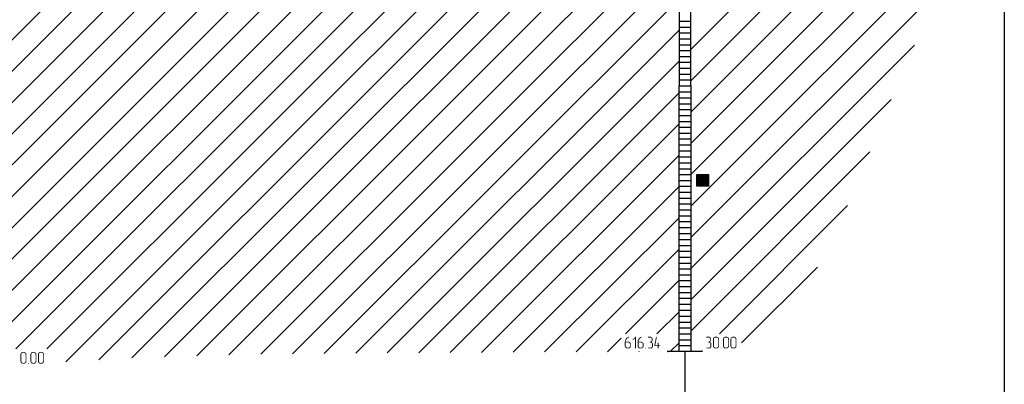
# Model space of a CAD drawing. Header units: millimetres. Extents: x -93479 to 1057970, y -66333 to 172656.
# Tile 71 of 256: x 182045 to 198737, y 21475 to 27658. Entities that reach past the tile are written whole.
import ezdxf

# ---------------------------------------------------------------- set-up
doc = ezdxf.new("R2010")
doc.units = ezdxf.units.MM
doc.layers.add('PDF _Геометрия', color=7, linetype='Continuous')
doc.layers.add('PDF _Сплошная заливка', color=7, linetype='Continuous')

# ---------------------------------------------------------------- blocks, each defined once
blk = doc.blocks.new('геология2')
at = {"layer": 'PDF _Сплошная заливка', "transparency": 33554559}
for points in [[(37.6638, -21.3668), (37.6622, -21.3668), (37.6605, -21.3684), (37.6572, -21.3684), (37.6555, -21.3701), (37.6538, -21.3718), (37.6522, -21.3718), (37.6505, -21.3734), (37.6488, -21.3751), (37.6472, -21.3768), (37.6455, -21.3784), (37.6438, -21.3801), (37.6438, -21.3818), (37.6422, -21.3834), (37.6422, -21.3851), (37.6405, -21.3884), (37.6405, -21.3901), (37.6388, -21.3918), (37.6388, -21.3984), (37.6372, -21.4018), (37.6372, -21.4301), (37.6388, -21.4334), (37.6388, -21.4351), (37.6405, -21.4368), (37.6405, -21.4384), (37.6422, -21.4401), (37.6538, -21.4401), (37.6522, -21.4384), (37.6505, -21.4384), (37.6488, -21.4368), (37.6472, -21.4368), (37.6455, -21.4351), (37.6438, -21.4318), (37.6438, -21.4051), (37.6722, -21.4051), (37.6705, -21.4034), (37.6688, -21.4018), (37.6672, -21.4018), (37.6638, -21.4001), (37.6438, -21.4001), (37.6438, -21.3934), (37.6455, -21.3918), (37.6455, -21.3901), (37.6472, -21.3884), (37.6472, -21.3868), (37.6488, -21.3851), (37.6505, -21.3834), (37.6505, -21.3818), (37.6522, -21.3801), (37.6538, -21.3784), (37.6555, -21.3768), (37.6572, -21.3751), (37.6605, -21.3734), (37.6622, -21.3734), (37.6638, -21.3718), (37.6655, -21.3701), (37.6655, -21.3668)], [(37.6722, -21.4051), (37.6605, -21.4051), (37.6622, -21.4068), (37.6655, -21.4068), (37.6672, -21.4084), (37.6688, -21.4084), (37.6705, -21.4101), (37.6705, -21.4151), (37.6722, -21.4168), (37.6722, -21.4284), (37.6705, -21.4301), (37.6705, -21.4334), (37.6688, -21.4351), (37.6688, -21.4368), (37.6672, -21.4384), (37.6638, -21.4384), (37.6622, -21.4401), (37.6422, -21.4401), (37.6438, -21.4418), (37.6455, -21.4434), (37.6488, -21.4434), (37.6505, -21.4451), (37.6655, -21.4451), (37.6672, -21.4434), (37.6688, -21.4434), (37.6705, -21.4418), (37.6722, -21.4401), (37.6738, -21.4384), (37.6755, -21.4368), (37.6755, -21.4351), (37.6772, -21.4334), (37.6772, -21.4118), (37.6755, -21.4101), (37.6755, -21.4084), (37.6738, -21.4068)], [(37.7088, -21.3668), (37.7072, -21.3668), (37.6905, -21.3834), (37.6888, -21.3868), (37.6905, -21.3884), (37.6938, -21.3884), (37.7055, -21.3768), (37.7122, -21.3701), (37.7105, -21.3668)], [(37.7122, -21.3701), (37.7055, -21.3768), (37.7055, -21.4418), (37.7072, -21.4451), (37.7105, -21.4451), (37.7122, -21.4418)], [(37.7488, -21.3668), (37.7472, -21.3668), (37.7455, -21.3684), (37.7422, -21.3684), (37.7405, -21.3701), (37.7388, -21.3718), (37.7372, -21.3718), (37.7355, -21.3734), (37.7338, -21.3751), (37.7322, -21.3768), (37.7305, -21.3784), (37.7288, -21.3801), (37.7288, -21.3818), (37.7272, -21.3834), (37.7272, -21.3851), (37.7255, -21.3884), (37.7255, -21.3901), (37.7238, -21.3918), (37.7238, -21.3984), (37.7222, -21.4018), (37.7222, -21.4301), (37.7238, -21.4334), (37.7238, -21.4351), (37.7255, -21.4368), (37.7255, -21.4384), (37.7272, -21.4401), (37.7388, -21.4401), (37.7372, -21.4384), (37.7355, -21.4384), (37.7338, -21.4368), (37.7322, -21.4368), (37.7305, -21.4351), (37.7288, -21.4318), (37.7288, -21.4051), (37.7572, -21.4051), (37.7555, -21.4034), (37.7538, -21.4018), (37.7522, -21.4018), (37.7488, -21.4001), (37.7288, -21.4001), (37.7288, -21.3934), (37.7305, -21.3918), (37.7305, -21.3901), (37.7322, -21.3884), (37.7322, -21.3868), (37.7338, -21.3851), (37.7355, -21.3834), (37.7355, -21.3818), (37.7372, -21.3801), (37.7388, -21.3784), (37.7405, -21.3768), (37.7422, -21.3751), (37.7455, -21.3734), (37.7472, -21.3734), (37.7488, -21.3718), (37.7505, -21.3701), (37.7505, -21.3668)], [(37.7572, -21.4051), (37.7455, -21.4051), (37.7472, -21.4068), (37.7505, -21.4068), (37.7522, -21.4084), (37.7538, -21.4084), (37.7555, -21.4101), (37.7555, -21.4151), (37.7572, -21.4168), (37.7572, -21.4284), (37.7555, -21.4301), (37.7555, -21.4334), (37.7538, -21.4351), (37.7538, -21.4368), (37.7522, -21.4384), (37.7488, -21.4384), (37.7472, -21.4401), (37.7272, -21.4401), (37.7288, -21.4418), (37.7305, -21.4434), (37.7338, -21.4434), (37.7355, -21.4451), (37.7505, -21.4451), (37.7522, -21.4434), (37.7538, -21.4434), (37.7555, -21.4418), (37.7572, -21.4401), (37.7588, -21.4384), (37.7605, -21.4368), (37.7605, -21.4351), (37.7622, -21.4334), (37.7622, -21.4118), (37.7605, -21.4101), (37.7605, -21.4084), (37.7588, -21.4068)], [(37.8055, -21.3668), (37.7922, -21.3668), (37.7905, -21.3701), (37.7922, -21.3718), (37.8072, -21.3718), (37.8088, -21.3734), (37.8122, -21.3734), (37.8138, -21.3751), (37.8138, -21.3768), (37.8155, -21.3784), (37.8155, -21.3818), (37.8172, -21.3834), (37.8172, -21.3884), (37.8155, -21.3918), (37.8155, -21.3934), (37.8138, -21.3951), (37.8138, -21.3968), (37.8122, -21.3984), (37.8088, -21.4001), (37.8038, -21.4001), (37.8038, -21.4018), (37.8022, -21.4034), (37.8038, -21.4051), (37.8072, -21.4051), (37.8105, -21.4068), (37.8122, -21.4068), (37.8138, -21.4084), (37.8155, -21.4084), (37.8172, -21.4101), (37.8188, -21.4134), (37.8188, -21.4334), (37.8172, -21.4351), (37.8155, -21.4368), (37.8138, -21.4384), (37.8122, -21.4384), (37.8105, -21.4401), (37.7922, -21.4401), (37.7905, -21.4418), (37.7922, -21.4451), (37.8122, -21.4451), (37.8138, -21.4434), (37.8172, -21.4434), (37.8188, -21.4418), (37.8205, -21.4401), (37.8222, -21.4384), (37.8222, -21.4368), (37.8238, -21.4351), (37.8238, -21.4334), (37.8255, -21.4301), (37.8255, -21.4151), (37.8238, -21.4118), (37.8238, -21.4101), (37.8222, -21.4084), (37.8205, -21.4068), (37.8188, -21.4051), (37.8172, -21.4034), (37.8155, -21.4018), (37.8172, -21.4001), (37.8188, -21.3984), (37.8205, -21.3968), (37.8205, -21.3934), (37.8222, -21.3918), (37.8222, -21.3784), (37.8205, -21.3768), (37.8205, -21.3751), (37.8188, -21.3734), (37.8172, -21.3718), (37.8155, -21.3701), (37.8138, -21.3684), (37.8122, -21.3668), (37.8072, -21.3668)], [(37.8488, -21.3668), (37.8472, -21.3668), (37.8455, -21.3684), (37.8338, -21.4251), (37.8355, -21.4268), (37.8372, -21.4284), (37.8572, -21.4284), (37.8572, -21.4451), (37.8622, -21.4451), (37.8622, -21.4418), (37.8622, -21.4284), (37.8705, -21.4284), (37.8738, -21.4268), (37.8738, -21.4234), (37.8405, -21.4234), (37.8505, -21.3701), (37.8505, -21.3668)], [(37.8605, -21.4051), (37.8572, -21.4068), (37.8572, -21.4084), (37.8572, -21.4234), (37.8405, -21.4234), (37.8622, -21.4234), (37.8622, -21.4068)], [(38.1955, -21.3668), (38.1822, -21.3668), (38.1805, -21.3701), (38.1822, -21.3718), (38.1972, -21.3718), (38.1988, -21.3734), (38.2022, -21.3734), (38.2038, -21.3751), (38.2038, -21.3768), (38.2055, -21.3784), (38.2055, -21.3818), (38.2072, -21.3834), (38.2072, -21.3884), (38.2055, -21.3918), (38.2055, -21.3934), (38.2038, -21.3951), (38.2038, -21.3968), (38.2022, -21.3984), (38.1988, -21.4001), (38.1938, -21.4001), (38.1938, -21.4018), (38.1922, -21.4034), (38.1938, -21.4051), (38.1972, -21.4051), (38.2005, -21.4068), (38.2022, -21.4068), (38.2038, -21.4084), (38.2055, -21.4084), (38.2072, -21.4101), (38.2088, -21.4134), (38.2088, -21.4334), (38.2072, -21.4351), (38.2055, -21.4368), (38.2038, -21.4384), (38.2022, -21.4384), (38.2005, -21.4401), (38.1822, -21.4401), (38.1805, -21.4418), (38.1822, -21.4451), (38.2022, -21.4451), (38.2038, -21.4434), (38.2072, -21.4434), (38.2088, -21.4418), (38.2105, -21.4401), (38.2122, -21.4384), (38.2122, -21.4368), (38.2138, -21.4351), (38.2138, -21.4334), (38.2155, -21.4301), (38.2155, -21.4151), (38.2138, -21.4118), (38.2138, -21.4101), (38.2122, -21.4084), (38.2105, -21.4068), (38.2088, -21.4051), (38.2072, -21.4034), (38.2055, -21.4018), (38.2072, -21.4001), (38.2088, -21.3984), (38.2105, -21.3968), (38.2105, -21.3934), (38.2122, -21.3918), (38.2122, -21.3784), (38.2105, -21.3768), (38.2105, -21.3751), (38.2088, -21.3734), (38.2072, -21.3718), (38.2055, -21.3701), (38.2038, -21.3684), (38.2022, -21.3668), (38.1972, -21.3668)], [(38.2488, -21.3668), (38.2388, -21.3668), (38.2372, -21.3684), (38.2338, -21.3684), (38.2322, -21.3701), (38.2305, -21.3718), (38.2288, -21.3734), (38.2288, -21.3751), (38.2272, -21.3768), (38.2272, -21.3784), (38.2255, -21.3818), (38.2255, -21.4301), (38.2272, -21.4334), (38.2272, -21.4351), (38.2288, -21.4368), (38.2288, -21.4384), (38.2305, -21.4401), (38.2322, -21.4418), (38.2338, -21.4434), (38.2372, -21.4434), (38.2388, -21.4451), (38.2538, -21.4451), (38.2555, -21.4434), (38.2572, -21.4434), (38.2588, -21.4418), (38.2605, -21.4401), (38.2422, -21.4401), (38.2405, -21.4384), (38.2388, -21.4384), (38.2372, -21.4368), (38.2355, -21.4368), (38.2338, -21.4351), (38.2322, -21.4318), (38.2322, -21.3784), (38.2338, -21.3768), (38.2355, -21.3751), (38.2372, -21.3734), (38.2388, -21.3734), (38.2405, -21.3718), (38.2605, -21.3718), (38.2588, -21.3701), (38.2572, -21.3684), (38.2555, -21.3684), (38.2522, -21.3668), (38.2505, -21.3668)], [(38.2605, -21.3718), (38.2488, -21.3718), (38.2505, -21.3718), (38.2538, -21.3734), (38.2555, -21.3734), (38.2572, -21.3751), (38.2588, -21.3768), (38.2588, -21.3818), (38.2605, -21.3834), (38.2605, -21.4284), (38.2588, -21.4301), (38.2588, -21.4334), (38.2572, -21.4351), (38.2572, -21.4368), (38.2555, -21.4384), (38.2522, -21.4384), (38.2505, -21.4401), (38.2422, -21.4401), (38.2605, -21.4401), (38.2622, -21.4384), (38.2638, -21.4368), (38.2638, -21.4351), (38.2655, -21.4318), (38.2655, -21.3784), (38.2638, -21.3768), (38.2638, -21.3751), (38.2622, -21.3734)], [(38.3155, -21.3668), (38.3055, -21.3668), (38.3038, -21.3684), (38.3005, -21.3684), (38.2988, -21.3701), (38.2972, -21.3718), (38.2955, -21.3734), (38.2955, -21.3751), (38.2938, -21.3768), (38.2938, -21.3784), (38.2922, -21.3818), (38.2922, -21.4301), (38.2938, -21.4334), (38.2938, -21.4351), (38.2955, -21.4368), (38.2955, -21.4384), (38.2972, -21.4401), (38.2988, -21.4418), (38.3005, -21.4434), (38.3038, -21.4434), (38.3055, -21.4451), (38.3205, -21.4451), (38.3222, -21.4434), (38.3238, -21.4434), (38.3255, -21.4418), (38.3272, -21.4401), (38.3088, -21.4401), (38.3072, -21.4384), (38.3055, -21.4384), (38.3038, -21.4368), (38.3022, -21.4368), (38.3005, -21.4351), (38.2988, -21.4318), (38.2988, -21.3784), (38.3005, -21.3768), (38.3022, -21.3751), (38.3038, -21.3734), (38.3055, -21.3734), (38.3072, -21.3718), (38.3272, -21.3718), (38.3255, -21.3701), (38.3238, -21.3684), (38.3222, -21.3684), (38.3188, -21.3668), (38.3172, -21.3668)], [(38.3272, -21.3718), (38.3155, -21.3718), (38.3172, -21.3718), (38.3205, -21.3734), (38.3222, -21.3734), (38.3238, -21.3751), (38.3255, -21.3768), (38.3255, -21.3818), (38.3272, -21.3834), (38.3272, -21.4284), (38.3255, -21.4301), (38.3255, -21.4334), (38.3238, -21.4351), (38.3238, -21.4368), (38.3222, -21.4384), (38.3188, -21.4384), (38.3172, -21.4401), (38.3088, -21.4401), (38.3272, -21.4401), (38.3288, -21.4384), (38.3305, -21.4368), (38.3305, -21.4351), (38.3322, -21.4318), (38.3322, -21.3784), (38.3305, -21.3768), (38.3305, -21.3751), (38.3288, -21.3734)], [(38.3655, -21.3668), (38.3555, -21.3668), (38.3538, -21.3684), (38.3505, -21.3684), (38.3488, -21.3701), (38.3472, -21.3718), (38.3455, -21.3734), (38.3455, -21.3751), (38.3438, -21.3768), (38.3438, -21.3784), (38.3422, -21.3818), (38.3422, -21.4301), (38.3438, -21.4334), (38.3438, -21.4351), (38.3455, -21.4368), (38.3455, -21.4384), (38.3472, -21.4401), (38.3488, -21.4418), (38.3505, -21.4434), (38.3538, -21.4434), (38.3555, -21.4451), (38.3705, -21.4451), (38.3722, -21.4434), (38.3738, -21.4434), (38.3755, -21.4418), (38.3772, -21.4401), (38.3588, -21.4401), (38.3572, -21.4384), (38.3555, -21.4384), (38.3538, -21.4368), (38.3522, -21.4368), (38.3505, -21.4351), (38.3488, -21.4318), (38.3488, -21.3784), (38.3505, -21.3768), (38.3522, -21.3751), (38.3538, -21.3734), (38.3555, -21.3734), (38.3572, -21.3718), (38.3772, -21.3718), (38.3755, -21.3701), (38.3738, -21.3684), (38.3722, -21.3684), (38.3688, -21.3668), (38.3672, -21.3668)], [(38.3772, -21.3718), (38.3655, -21.3718), (38.3672, -21.3718), (38.3705, -21.3734), (38.3722, -21.3734), (38.3738, -21.3751), (38.3755, -21.3768), (38.3755, -21.3818), (38.3772, -21.3834), (38.3772, -21.4284), (38.3755, -21.4301), (38.3755, -21.4334), (38.3738, -21.4351), (38.3738, -21.4368), (38.3722, -21.4384), (38.3688, -21.4384), (38.3672, -21.4401), (38.3588, -21.4401), (38.3772, -21.4401), (38.3788, -21.4384), (38.3805, -21.4368), (38.3805, -21.4351), (38.3822, -21.4318), (38.3822, -21.3784), (38.3805, -21.3768), (38.3805, -21.3751), (38.3788, -21.3734)], [(33.6288, -21.4684), (33.6188, -21.4684), (33.6172, -21.4701), (33.6138, -21.4701), (33.6122, -21.4718), (33.6105, -21.4734), (33.6088, -21.4751), (33.6088, -21.4768), (33.6072, -21.4784), (33.6072, -21.4801), (33.6055, -21.4834), (33.6055, -21.5318), (33.6072, -21.5351), (33.6072, -21.5368), (33.6088, -21.5384), (33.6088, -21.5401), (33.6105, -21.5418), (33.6122, -21.5434), (33.6138, -21.5451), (33.6172, -21.5451), (33.6188, -21.5468), (33.6338, -21.5468), (33.6355, -21.5451), (33.6372, -21.5451), (33.6388, -21.5434), (33.6405, -21.5418), (33.6222, -21.5418), (33.6205, -21.5401), (33.6188, -21.5401), (33.6172, -21.5384), (33.6155, -21.5384), (33.6138, -21.5368), (33.6122, -21.5334), (33.6122, -21.4801), (33.6138, -21.4784), (33.6155, -21.4768), (33.6172, -21.4751), (33.6188, -21.4751), (33.6205, -21.4734), (33.6405, -21.4734), (33.6388, -21.4718), (33.6372, -21.4701), (33.6355, -21.4701), (33.6322, -21.4684), (33.6305, -21.4684)], [(33.6405, -21.4734), (33.6288, -21.4734), (33.6305, -21.4734), (33.6338, -21.4751), (33.6355, -21.4751), (33.6372, -21.4768), (33.6388, -21.4784), (33.6388, -21.4834), (33.6405, -21.4851), (33.6405, -21.5301), (33.6388, -21.5318), (33.6388, -21.5351), (33.6372, -21.5368), (33.6372, -21.5384), (33.6355, -21.5401), (33.6322, -21.5401), (33.6305, -21.5418), (33.6222, -21.5418), (33.6405, -21.5418), (33.6422, -21.5401), (33.6438, -21.5384), (33.6438, -21.5368), (33.6455, -21.5334), (33.6455, -21.4801), (33.6438, -21.4784), (33.6438, -21.4768), (33.6422, -21.4751)], [(33.6955, -21.4684), (33.6855, -21.4684), (33.6838, -21.4701), (33.6805, -21.4701), (33.6788, -21.4718), (33.6772, -21.4734), (33.6755, -21.4751), (33.6755, -21.4768), (33.6738, -21.4784), (33.6738, -21.4801), (33.6722, -21.4834), (33.6722, -21.5318), (33.6738, -21.5351), (33.6738, -21.5368), (33.6755, -21.5384), (33.6755, -21.5401), (33.6772, -21.5418), (33.6788, -21.5434), (33.6805, -21.5451), (33.6838, -21.5451), (33.6855, -21.5468), (33.7005, -21.5468), (33.7022, -21.5451), (33.7038, -21.5451), (33.7055, -21.5434), (33.7072, -21.5418), (33.6888, -21.5418), (33.6872, -21.5401), (33.6855, -21.5401), (33.6838, -21.5384), (33.6822, -21.5384), (33.6805, -21.5368), (33.6788, -21.5334), (33.6788, -21.4801), (33.6805, -21.4784), (33.6822, -21.4768), (33.6838, -21.4751), (33.6855, -21.4751), (33.6872, -21.4734), (33.7072, -21.4734), (33.7055, -21.4718), (33.7038, -21.4701), (33.7022, -21.4701), (33.6988, -21.4684), (33.6972, -21.4684)], [(33.7072, -21.4734), (33.6955, -21.4734), (33.6972, -21.4734), (33.7005, -21.4751), (33.7022, -21.4751), (33.7038, -21.4768), (33.7055, -21.4784), (33.7055, -21.4834), (33.7072, -21.4851), (33.7072, -21.5301), (33.7055, -21.5318), (33.7055, -21.5351), (33.7038, -21.5368), (33.7038, -21.5384), (33.7022, -21.5401), (33.6988, -21.5401), (33.6972, -21.5418), (33.6888, -21.5418), (33.7072, -21.5418), (33.7088, -21.5401), (33.7105, -21.5384), (33.7105, -21.5368), (33.7122, -21.5334), (33.7122, -21.4801), (33.7105, -21.4784), (33.7105, -21.4768), (33.7088, -21.4751)], [(33.7455, -21.4684), (33.7355, -21.4684), (33.7338, -21.4701), (33.7305, -21.4701), (33.7288, -21.4718), (33.7272, -21.4734), (33.7255, -21.4751), (33.7255, -21.4768), (33.7238, -21.4784), (33.7238, -21.4801), (33.7222, -21.4834), (33.7222, -21.5318), (33.7238, -21.5351), (33.7238, -21.5368), (33.7255, -21.5384), (33.7255, -21.5401), (33.7272, -21.5418), (33.7288, -21.5434), (33.7305, -21.5451), (33.7338, -21.5451), (33.7355, -21.5468), (33.7505, -21.5468), (33.7522, -21.5451), (33.7538, -21.5451), (33.7555, -21.5434), (33.7572, -21.5418), (33.7388, -21.5418), (33.7372, -21.5401), (33.7355, -21.5401), (33.7338, -21.5384), (33.7322, -21.5384), (33.7305, -21.5368), (33.7288, -21.5334), (33.7288, -21.4801), (33.7305, -21.4784), (33.7322, -21.4768), (33.7338, -21.4751), (33.7355, -21.4751), (33.7372, -21.4734), (33.7572, -21.4734), (33.7555, -21.4718), (33.7538, -21.4701), (33.7522, -21.4701), (33.7488, -21.4684), (33.7472, -21.4684)], [(33.7572, -21.4734), (33.7455, -21.4734), (33.7472, -21.4734), (33.7505, -21.4751), (33.7522, -21.4751), (33.7538, -21.4768), (33.7555, -21.4784), (33.7555, -21.4834), (33.7572, -21.4851), (33.7572, -21.5301), (33.7555, -21.5318), (33.7555, -21.5351), (33.7538, -21.5368), (33.7538, -21.5384), (33.7522, -21.5401), (33.7488, -21.5401), (33.7472, -21.5418), (33.7388, -21.5418), (33.7572, -21.5418), (33.7588, -21.5401), (33.7605, -21.5384), (33.7605, -21.5368), (33.7622, -21.5334), (33.7622, -21.4801), (33.7605, -21.4784), (33.7605, -21.4768), (33.7588, -21.4751)], [(37.7772, -21.4401), (37.7755, -21.4401), (37.7738, -21.4418), (37.7755, -21.4451), (37.7788, -21.4451), (37.7788, -21.4434), (37.7805, -21.4418), (37.7788, -21.4401)], [(38.2788, -21.4401), (38.2772, -21.4401), (38.2755, -21.4418), (38.2772, -21.4451), (38.2805, -21.4451), (38.2805, -21.4434), (38.2822, -21.4418), (38.2805, -21.4401)], [(33.6588, -21.5418), (33.6572, -21.5418), (33.6555, -21.5434), (33.6572, -21.5468), (33.6605, -21.5468), (33.6605, -21.5451), (33.6622, -21.5434), (33.6605, -21.5418)]]:
    blk.add_hatch(color=256, dxfattribs=at).paths.add_polyline_path(points)
at = {"layer": 'PDF _Геометрия', "color": 7, "lineweight": 25}
for points in [[(38.0788, -19.6934), (38.0772, -19.6934), (38.0772, -14.6534), (38.0772, -9.6534), (37.9988, -9.6534), (37.9988, -14.6534), (37.9988, -19.6934), (38.0005, -19.6934)], [(33.4572, -19.4768), (37.9988, -14.9351)], [(33.4572, -19.6851), (37.9988, -15.1451)], [(33.4572, -20.3118), (37.9988, -15.7718)], [(33.4572, -20.5218), (37.9988, -15.9801)], [(33.4572, -20.7301), (37.9988, -16.1884)], [(33.4572, -19.8951), (37.0472, -16.3051)], [(33.4572, -20.1034), (37.1855, -16.3751)], [(33.4572, -20.9384), (37.9988, -16.3968)], [(33.4572, -21.1468), (37.9988, -16.6068)], [(33.4572, -21.3568), (37.9988, -16.8151)], [(33.5738, -21.4484), (37.9988, -17.0234)], [(33.7822, -21.4484), (37.9988, -17.2318)], [(38.0772, -19.4501), (40.1305, -17.3968)], [(33.9072, -21.5334), (37.9988, -17.4418)], [(34.1288, -21.5201), (37.9988, -17.6501)], [(38.0772, -19.6584), (40.1305, -17.6068)], [(34.3488, -21.5084), (37.9988, -17.8584)], [(38.0772, -19.8684), (40.1305, -17.8151)], [(38.0772, -20.0768), (40.1305, -18.0234)], [(34.5655, -21.5001), (37.9988, -18.0668)], [(34.7822, -21.4934), (37.9988, -18.2768), (38.0772, -18.2768)], [(34.9955, -21.4884), (37.9988, -18.4851)]]:
    blk.add_lwpolyline(points, dxfattribs=at)
at = {"layer": 'PDF _Геометрия', "lineweight": 25}
for points in [[(38.0772, -20.2851), (39.7438, -18.6184)], [(35.2088, -21.4834), (37.9988, -18.6934)], [(38.0772, -20.4951), (39.8672, -18.7051)], [(40.1688, -18.7084), (40.1688, -22.2518)], [(35.4205, -21.4801), (37.9988, -18.9034)], [(38.0772, -20.7034), (39.7805, -19.0001)], [(35.6322, -21.4784), (37.9988, -19.1118)], [(37.9988, -19.2601), (38.0772, -19.2601)], [(37.9988, -19.3001), (38.0772, -19.3001)], [(35.8422, -21.4768), (37.9988, -19.3201)], [(37.9988, -19.3384), (38.0772, -19.3384)], [(37.9988, -19.3784), (38.0772, -19.3784)], [(37.9988, -19.4184), (38.0772, -19.4184)], [(38.0772, -20.9118), (39.5688, -19.4201)], [(37.9988, -19.4568), (38.0772, -19.4568)], [(37.9988, -19.4968), (38.0772, -19.4968)], [(36.0522, -21.4751), (37.9988, -19.5284)], [(37.9988, -19.5351), (38.0772, -19.5351)], [(37.9988, -19.5751), (38.0772, -19.5751)], [(37.9988, -19.6151), (38.0772, -19.6151)], [(37.9988, -19.6534), (38.0772, -19.6534)], [(38.0772, -21.4651), (37.9988, -21.4651), (37.9988, -19.6934), (38.0772, -19.6934), (38.0772, -21.4651), (37.9988, -21.4651), (38.0005, -21.4651)], [(36.2622, -21.4734), (37.9988, -19.7384)], [(37.9988, -19.7334), (38.0772, -19.7334)], [(37.9988, -19.7718), (38.0772, -19.7718)], [(37.9988, -19.8118), (38.0772, -19.8118)], [(38.0772, -21.1201), (39.4138, -19.7834)], [(37.9988, -19.8501), (38.0772, -19.8501)], [(37.9988, -19.8901), (38.0772, -19.8901)], [(36.4722, -21.4718), (37.9988, -19.9468)], [(37.9988, -19.9301), (38.0772, -19.9301)], [(37.9988, -19.9684), (38.0772, -19.9684)], [(37.9988, -20.0084), (38.0772, -20.0084)], [(37.9988, -20.0468), (38.0772, -20.0468)], [(37.9988, -20.0868), (38.0772, -20.0868)], [(36.6822, -21.4718), (37.9988, -20.1551)], [(37.9988, -20.1268), (38.0772, -20.1268)], [(38.0772, -21.3301), (39.2722, -20.1334)], [(37.9988, -20.1651), (38.0772, -20.1651)], [(37.9988, -20.2051), (38.0772, -20.2051)], [(37.9988, -20.2451), (38.0772, -20.2451)], [(37.9988, -20.2834), (38.0772, -20.2834)], [(38.1172, -20.2918), (38.1955, -20.2918)], [(37.9988, -20.3234), (38.0772, -20.3234)], [(37.9988, -20.3618), (38.0772, -20.3618)], [(38.1172, -20.3001), (38.1955, -20.3001)], [(38.1172, -20.3068), (38.1955, -20.3068)], [(38.1172, -20.3151), (38.1955, -20.3151)], [(38.1172, -20.3234), (38.1955, -20.3234)], [(38.1172, -20.3318), (38.1955, -20.3318)], [(38.1172, -20.3384), (38.1955, -20.3384)], [(38.1172, -20.3468), (38.1955, -20.3468)], [(38.1172, -20.3551), (38.1955, -20.3551)], [(36.8922, -21.4701), (37.9988, -20.3634)], [(37.9988, -20.4018), (38.0772, -20.4018)], [(37.9988, -20.4418), (38.0772, -20.4418)], [(37.9988, -20.4801), (38.0772, -20.4801)], [(38.2688, -21.3468), (39.1238, -20.4918)], [(37.9988, -20.5201), (38.0772, -20.5201)], [(37.1022, -21.4684), (37.9988, -20.5734)], [(37.9988, -20.5601), (38.0772, -20.5601)], [(37.9988, -20.5984), (38.0772, -20.5984)], [(37.9988, -20.6384), (38.0772, -20.6384)], [(37.9988, -20.6768), (38.0772, -20.6768)], [(37.9988, -20.7168), (38.0772, -20.7168)], [(37.3122, -21.4684), (37.9988, -20.7818)], [(37.9988, -20.7568), (38.0772, -20.7568)], [(37.9988, -20.7951), (38.0772, -20.7951)], [(37.9988, -20.8351), (38.0772, -20.8351)], [(37.9988, -20.8751), (38.0772, -20.8751)], [(37.9988, -20.9134), (38.0772, -20.9134)], [(38.4155, -21.4084), (38.9222, -20.9018)], [(37.6422, -21.3468), (37.9988, -20.9901)], [(37.9988, -20.9534), (38.0772, -20.9534)], [(37.9988, -20.9918), (38.0772, -20.9918)], [(37.9988, -21.0318), (38.0772, -21.0318)], [(37.9988, -21.0718), (38.0772, -21.0718)], [(37.9988, -21.1101), (38.0772, -21.1101)], [(37.8505, -21.3468), (37.9988, -21.2001)], [(37.9988, -21.1501), (38.0772, -21.1501)], [(37.9988, -21.1901), (38.0772, -21.1901)], [(37.9988, -21.2284), (38.0772, -21.2284)], [(37.9988, -21.2684), (38.0772, -21.2684)], [(37.9988, -21.3068), (38.0772, -21.3068)], [(37.9988, -21.3468), (38.0772, -21.3468)], [(37.5222, -21.4668), (37.6122, -21.3768)], [(37.9405, -21.4651), (37.9988, -21.4084)], [(37.9988, -21.3868), (38.0772, -21.3868)], [(37.7322, -21.4668), (37.7322, -21.4651)], [(38.1555, -21.4651), (38.0372, -21.4651), (38.0388, -21.4651), (38.0372, -21.4651), (37.9205, -21.4651), (37.9222, -21.4651)], [(37.9988, -21.4251), (38.0772, -21.4251)], [(38.0372, -21.4668), (38.0372, -22.2534)], [(38.1538, -21.4618), (38.1555, -21.4601)]]:
    blk.add_lwpolyline(points, dxfattribs=at)
blk.add_lwpolyline([(38.1172, -20.3618), (38.1172, -20.2834), (38.1955, -20.2834), (38.1955, -20.3618)], close=True, dxfattribs=at)

msp = doc.modelspace()

# ---------------------------------------------------------------- block references
at = {"color": 7, "xscale": 2541.29606099, "yscale": 2541.29606099, "zscale": 2541.29606099}
msp.add_blockref('геология2', (96656.3, 76580.5), dxfattribs=at)

doc.saveas('drawing.dxf')
